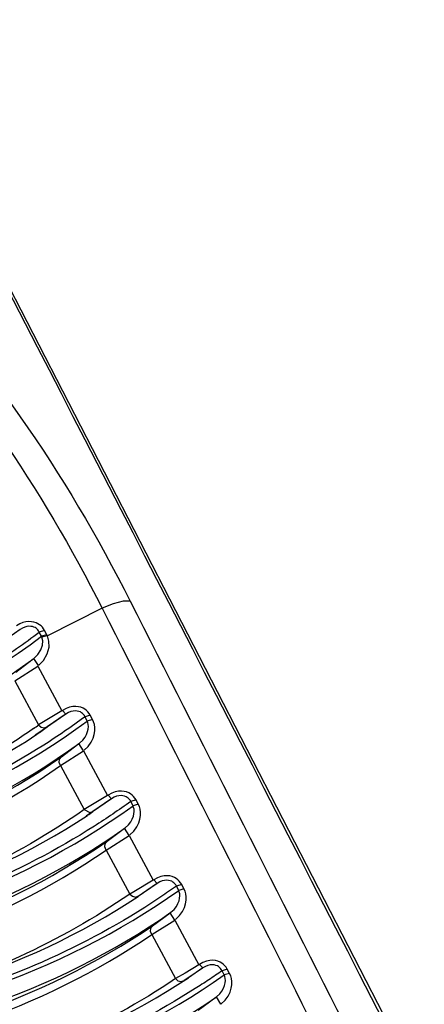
# Paper-space layout 'Sheet' of a CAD drawing. Header units: inches. Extents: x 0.2 to 10.8, y 0.2 to 8.3.
# Tile 24 of 256: x 1.8358 to 1.86, y 1.7235 to 1.7826. Entities that reach past the tile are written whole.
import ezdxf

# ---------------------------------------------------------------- set-up
doc = ezdxf.new("R2010")
doc.units = ezdxf.units.IN
doc.header["$MEASUREMENT"] = 0
doc.layers.get('0').update_dxf_attribs({"lineweight": 5})

psp = doc.layouts.new('Sheet')

# ---------------------------------------------------------------- linework, layer by layer
at = {"color": 0, "linetype": 'ByBlock', "lineweight": -3}
for p, q in [((1.860039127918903, 1.718163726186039), (1.814041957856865, 1.807635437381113)), ((1.840724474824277, 1.747294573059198), (1.837448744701, 1.745642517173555)), ((1.835806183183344, 1.746018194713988), (1.833790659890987, 1.744603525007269)), ((1.837275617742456, 1.745966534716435), (1.836960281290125, 1.745865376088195)), ((1.837415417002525, 1.745709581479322), (1.837275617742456, 1.745966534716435)), ((1.837098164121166, 1.745611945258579), (1.836960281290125, 1.745865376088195)), ((1.837415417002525, 1.745709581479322), (1.837098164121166, 1.745611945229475)), ((1.837448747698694, 1.745642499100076), (1.837117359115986, 1.745565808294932)), ((1.837448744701, 1.745642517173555), (1.837415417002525, 1.745709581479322)), ((1.835549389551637, 1.743466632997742), (1.836600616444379, 1.744259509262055)), ((1.836902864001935, 1.743855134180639), (1.836639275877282, 1.744289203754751)), ((1.835494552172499, 1.742935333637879), (1.836864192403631, 1.743825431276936)), ((1.836864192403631, 1.743825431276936), (1.838315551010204, 1.741132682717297)), ((1.835494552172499, 1.742935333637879), (1.836918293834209, 1.74029382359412)), ((1.838559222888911, 1.740945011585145), (1.836820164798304, 1.739734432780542)), ((1.838315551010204, 1.741132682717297), (1.836918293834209, 1.74029382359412)), ((1.83851912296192, 1.740917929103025), (1.837438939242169, 1.740175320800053)), ((1.838355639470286, 1.741159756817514), (1.838559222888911, 1.740945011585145)), ((1.839838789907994, 1.740527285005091), (1.839660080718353, 1.740858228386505)), ((1.840019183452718, 1.740878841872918), (1.839701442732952, 1.74078210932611)), ((1.840156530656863, 1.740624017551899), (1.839838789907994, 1.740527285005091)), ((1.840156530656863, 1.740624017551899), (1.840019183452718, 1.740878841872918)), ((1.836812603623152, 1.739745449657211), (1.836718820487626, 1.739681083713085)), ((1.83828638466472, 1.738389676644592), (1.839339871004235, 1.739178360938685)), ((1.839603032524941, 1.738743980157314), (1.839339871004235, 1.739178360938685)), ((1.83823112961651, 1.737858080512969), (1.839603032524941, 1.738743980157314)), ((1.839603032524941, 1.738743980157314), (1.841053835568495, 1.736052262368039)), ((1.83823112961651, 1.737858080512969), (1.839654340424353, 1.735217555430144)), ((1.841053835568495, 1.736052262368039), (1.839654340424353, 1.735217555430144)), ((1.841093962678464, 1.736079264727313), (1.841297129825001, 1.735864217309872)), ((1.841297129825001, 1.735864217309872), (1.839770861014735, 1.734819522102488)), ((1.841256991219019, 1.735837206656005), (1.840174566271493, 1.735098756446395)), ((1.842577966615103, 1.735445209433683), (1.842398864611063, 1.735776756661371)), ((1.842757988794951, 1.735797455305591), (1.842440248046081, 1.735700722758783)), ((1.842895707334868, 1.735541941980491), (1.842577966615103, 1.735445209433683)), ((1.842895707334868, 1.735541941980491), (1.842757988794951, 1.735797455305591)), ((1.839654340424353, 1.735217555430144), (1.839996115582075, 1.735042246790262)), ((1.839843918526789, 1.734873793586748), (1.839768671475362, 1.734822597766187)), ((1.839996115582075, 1.735042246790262), (1.840174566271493, 1.735098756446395)), ((1.840966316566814, 1.732783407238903), (1.842340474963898, 1.733665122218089)), ((1.841021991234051, 1.733315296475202), (1.842077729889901, 1.734099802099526)), ((1.842340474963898, 1.733665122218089), (1.842077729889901, 1.734099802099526)), ((1.842340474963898, 1.733665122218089), (1.84379072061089, 1.730974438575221)), ((1.840966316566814, 1.732783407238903), (1.842388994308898, 1.730143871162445)), ((1.84379072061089, 1.730974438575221), (1.842636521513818, 1.730275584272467)), ((1.843993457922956, 1.730759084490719), (1.842820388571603, 1.729965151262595)), ((1.844033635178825, 1.730786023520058), (1.842820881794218, 1.729964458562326)), ((1.843830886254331, 1.731001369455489), (1.844033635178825, 1.730786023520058)), ((1.845495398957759, 1.730718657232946), (1.84517765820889, 1.730621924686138)), ((1.845315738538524, 1.730365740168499), (1.84517765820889, 1.730621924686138)), ((1.845633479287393, 1.730462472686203), (1.845495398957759, 1.730718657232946)), ((1.842636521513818, 1.730275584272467), (1.842388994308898, 1.730143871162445)), ((1.845633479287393, 1.730462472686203), (1.845315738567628, 1.730365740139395)), ((1.843756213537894, 1.728243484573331), (1.844814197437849, 1.729023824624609)), ((1.845076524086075, 1.728588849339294), (1.844814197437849, 1.729023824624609)), ((1.843700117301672, 1.727711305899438), (1.845076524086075, 1.728588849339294)), ((1.845076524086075, 1.728588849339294), (1.846526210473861, 1.725899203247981)), ((1.843700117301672, 1.727711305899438), (1.845122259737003, 1.725072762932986)), ((1.846526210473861, 1.725899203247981), (1.8457045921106, 1.725394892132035)), ((1.846566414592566, 1.725926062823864), (1.846768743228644, 1.725710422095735)), ((1.8457045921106, 1.725394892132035), (1.845122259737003, 1.725072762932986)), ((1.846728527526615, 1.725683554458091), (1.845641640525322, 1.724953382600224)), ((1.846768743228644, 1.725710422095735), (1.845908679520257, 1.725127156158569)), ((1.848231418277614, 1.725642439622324), (1.847913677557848, 1.725545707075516)), ((1.848052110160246, 1.725288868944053), (1.847913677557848, 1.725545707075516)), ((1.848369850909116, 1.725385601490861), (1.848052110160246, 1.725288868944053)), ((1.848369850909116, 1.725385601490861), (1.848231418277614, 1.725642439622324)), ((1.84546331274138, 1.724896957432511), (1.845641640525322, 1.724953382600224)), ((1.846489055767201, 1.723174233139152), (1.847549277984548, 1.723950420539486)), ((1.847850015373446, 1.723544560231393), (1.847588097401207, 1.723979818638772))]:
    psp.add_line(p, q, dxfattribs=at)
for points in [[(1.842410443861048, 1.747730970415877), (1.841984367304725, 1.747720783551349), (1.841394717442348, 1.74756815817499), (1.840724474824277, 1.747294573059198)], [(1.837275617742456, 1.745966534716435), (1.837211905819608, 1.746068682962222), (1.837142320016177, 1.746156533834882), (1.837065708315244, 1.74623406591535), (1.836979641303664, 1.746303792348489), (1.836881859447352, 1.746365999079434), (1.836769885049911, 1.746419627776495), (1.836641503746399, 1.74646216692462), (1.83649634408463, 1.746489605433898), (1.836335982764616, 1.746497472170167), (1.836162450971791, 1.746481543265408), (1.835977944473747, 1.746437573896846), (1.835786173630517, 1.746361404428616), (1.83559278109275, 1.746249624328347)], [(1.836960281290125, 1.745865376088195), (1.836921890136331, 1.745935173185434), (1.836878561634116, 1.745994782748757), (1.836829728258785, 1.746046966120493), (1.836773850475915, 1.746093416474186), (1.836709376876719, 1.746134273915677), (1.836634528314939, 1.746168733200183), (1.836547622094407, 1.746194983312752), (1.836448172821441, 1.746210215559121), (1.836337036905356, 1.7462113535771), (1.8362154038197, 1.746195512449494), (1.836084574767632, 1.746159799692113), (1.835946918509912, 1.746101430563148), (1.835806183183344, 1.746018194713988)], [(1.836639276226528, 1.744289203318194), (1.836870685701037, 1.744514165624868), (1.837048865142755, 1.744795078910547), (1.837145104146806, 1.745081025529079), (1.837163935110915, 1.745341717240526), (1.837117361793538, 1.745565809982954)], [(1.836902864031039, 1.743855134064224), (1.837211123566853, 1.744163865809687), (1.837436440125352, 1.744554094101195), (1.837543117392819, 1.744954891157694), (1.837541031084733, 1.745323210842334), (1.837448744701, 1.745642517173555)], [(1.840019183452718, 1.740878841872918), (1.83995102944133, 1.740988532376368), (1.83987566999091, 1.741082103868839), (1.839791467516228, 1.741164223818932), (1.839695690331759, 1.741237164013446), (1.8395854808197, 1.741300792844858), (1.839457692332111, 1.741353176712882), (1.839310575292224, 1.741390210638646), (1.839145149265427, 1.741406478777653), (1.838963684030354, 1.741396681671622), (1.838767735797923, 1.741355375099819), (1.838561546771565, 1.741277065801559), (1.838355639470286, 1.741159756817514)], [(1.839660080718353, 1.740858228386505), (1.839612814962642, 1.740922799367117), (1.839558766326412, 1.740979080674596), (1.839496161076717, 1.741028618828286), (1.839423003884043, 1.74107125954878), (1.839336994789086, 1.74110556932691), (1.839236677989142, 1.741128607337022), (1.839122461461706, 1.741136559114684), (1.838995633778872, 1.741125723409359), (1.838856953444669, 1.741092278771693), (1.838709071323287, 1.741032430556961), (1.838559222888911, 1.740945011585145)], [(1.839641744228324, 1.738773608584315), (1.839890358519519, 1.739008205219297), (1.840067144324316, 1.739253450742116), (1.8401860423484, 1.739495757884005), (1.840257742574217, 1.739727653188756), (1.84029059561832, 1.739944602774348), (1.840291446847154, 1.740143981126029), (1.840265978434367, 1.740324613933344), (1.840219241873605, 1.740485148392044), (1.840156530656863, 1.740624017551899)], [(1.836918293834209, 1.74029382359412), (1.837070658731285, 1.740161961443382), (1.837260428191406, 1.740118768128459), (1.837438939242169, 1.740175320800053)], [(1.839378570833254, 1.739207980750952), (1.839564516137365, 1.7393790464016), (1.839701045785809, 1.739556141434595), (1.839797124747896, 1.739729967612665), (1.839859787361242, 1.739895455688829), (1.839894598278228, 1.740049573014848), (1.839906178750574, 1.7401906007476), (1.839898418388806, 1.74031782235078), (1.839874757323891, 1.740430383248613), (1.839838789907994, 1.740527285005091)], [(1.83823112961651, 1.737858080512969), (1.838155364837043, 1.738044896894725), (1.838175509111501, 1.738238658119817), (1.83828638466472, 1.738389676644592)], [(1.842757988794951, 1.735797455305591), (1.842689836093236, 1.73590711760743), (1.842614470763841, 1.736000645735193), (1.84253025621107, 1.736082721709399), (1.842434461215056, 1.73615562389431), (1.842324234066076, 1.736219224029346), (1.842196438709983, 1.736271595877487), (1.842049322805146, 1.736308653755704), (1.841883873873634, 1.736325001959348), (1.841702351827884, 1.736315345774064), (1.841506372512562, 1.736274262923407), (1.841300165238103, 1.736196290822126), (1.841093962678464, 1.736079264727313)], [(1.842398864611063, 1.735776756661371), (1.842351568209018, 1.735841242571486), (1.842297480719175, 1.735897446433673), (1.842234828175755, 1.735946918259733), (1.842161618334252, 1.735989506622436), (1.842075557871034, 1.736023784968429), (1.841975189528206, 1.736046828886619), (1.841860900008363, 1.73605484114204), (1.841733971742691, 1.736044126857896), (1.841595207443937, 1.736010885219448), (1.841447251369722, 1.735951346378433), (1.841297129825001, 1.735864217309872)], [(1.842116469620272, 1.734129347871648), (1.84230252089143, 1.734299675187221), (1.8424392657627, 1.734476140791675), (1.842535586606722, 1.734649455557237), (1.842598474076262, 1.734814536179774), (1.842633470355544, 1.734968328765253), (1.842645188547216, 1.735109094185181), (1.842637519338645, 1.73523609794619), (1.842613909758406, 1.735348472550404), (1.842577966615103, 1.735445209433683)], [(1.842379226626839, 1.733694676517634), (1.842627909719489, 1.733928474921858), (1.842804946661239, 1.734173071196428), (1.84292415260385, 1.734414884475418), (1.842996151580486, 1.734646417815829), (1.843029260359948, 1.734863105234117), (1.843030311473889, 1.735062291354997), (1.843004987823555, 1.735242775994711), (1.842958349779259, 1.73540318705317), (1.842895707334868, 1.735541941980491)], [(1.840966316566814, 1.732783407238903), (1.84089075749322, 1.732970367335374), (1.840911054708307, 1.733164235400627), (1.841021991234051, 1.733315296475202)], [(1.845495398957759, 1.730718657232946), (1.845427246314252, 1.730828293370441), (1.845351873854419, 1.730921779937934), (1.845267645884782, 1.731003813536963), (1.845171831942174, 1.731076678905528), (1.845061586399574, 1.731140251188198), (1.844933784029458, 1.731192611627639), (1.8447866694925, 1.731229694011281), (1.844621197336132, 1.731246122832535), (1.844439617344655, 1.731236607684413), (1.844243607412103, 1.731195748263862), (1.844037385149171, 1.731118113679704), (1.843830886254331, 1.731001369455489)], [(1.84517765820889, 1.730621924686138), (1.845136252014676, 1.730697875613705), (1.845088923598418, 1.730762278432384), (1.845034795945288, 1.730818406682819), (1.844972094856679, 1.730867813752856), (1.844898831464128, 1.730910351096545), (1.844812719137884, 1.730944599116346), (1.844712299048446, 1.730967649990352), (1.844597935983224, 1.730975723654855), (1.844470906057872, 1.730965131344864), (1.84433205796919, 1.730932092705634), (1.844184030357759, 1.730872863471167), (1.844033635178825, 1.730786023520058)], [(1.842388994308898, 1.730143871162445), (1.842540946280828, 1.730011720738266), (1.842730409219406, 1.729968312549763), (1.842873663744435, 1.730013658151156)], [(1.844852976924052, 1.729053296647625), (1.845039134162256, 1.729222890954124), (1.845176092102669, 1.72939873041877), (1.845272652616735, 1.729571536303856), (1.845335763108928, 1.729736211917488), (1.845370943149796, 1.729889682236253), (1.84538279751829, 1.730030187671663), (1.845375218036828, 1.730156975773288), (1.845351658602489, 1.730269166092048), (1.845315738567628, 1.730365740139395)], [(1.845115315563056, 1.728618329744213), (1.845364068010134, 1.72885133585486), (1.845541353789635, 1.729095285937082), (1.845660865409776, 1.729336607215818), (1.845733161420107, 1.729567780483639), (1.845766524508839, 1.729784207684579), (1.845767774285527, 1.729983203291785), (1.845742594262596, 1.730163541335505), (1.84569605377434, 1.730323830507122), (1.845633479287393, 1.730462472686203)], [(1.843700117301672, 1.727711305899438), (1.843624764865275, 1.72789840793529), (1.843645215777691, 1.728092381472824), (1.843756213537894, 1.728243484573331)], [(1.848231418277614, 1.725642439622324), (1.848163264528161, 1.72575205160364), (1.848087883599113, 1.725845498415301), (1.848003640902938, 1.725927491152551), (1.847907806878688, 1.726000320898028), (1.84779754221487, 1.726063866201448), (1.847669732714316, 1.726116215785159), (1.847522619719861, 1.726153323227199), (1.847357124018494, 1.726169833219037), (1.847175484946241, 1.7261604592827), (1.846979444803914, 1.726119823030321), (1.846773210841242, 1.72604252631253), (1.846566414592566, 1.725926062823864)], [(1.847913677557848, 1.725545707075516), (1.847872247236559, 1.725621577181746), (1.847824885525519, 1.725685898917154), (1.847770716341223, 1.725741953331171), (1.847707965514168, 1.725791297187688), (1.847634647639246, 1.72583378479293), (1.847548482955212, 1.72586800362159), (1.847448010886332, 1.725891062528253), (1.847333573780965, 1.725899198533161), (1.847206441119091, 1.725888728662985), (1.847067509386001, 1.725855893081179), (1.846919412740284, 1.725796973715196), (1.846768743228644, 1.725710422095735)], [(1.847588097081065, 1.723979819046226), (1.847774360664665, 1.724148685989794), (1.847911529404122, 1.724323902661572), (1.848008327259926, 1.724496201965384), (1.848071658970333, 1.724660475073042), (1.848107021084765, 1.724813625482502), (1.848119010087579, 1.724953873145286), (1.848111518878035, 1.725080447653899), (1.848088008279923, 1.725192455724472), (1.848052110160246, 1.725288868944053)], [(1.847850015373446, 1.723544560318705), (1.848098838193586, 1.723776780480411), (1.848276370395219, 1.72402008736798), (1.84839618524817, 1.724260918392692), (1.848468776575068, 1.724491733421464), (1.848502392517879, 1.724707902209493), (1.848503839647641, 1.724906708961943), (1.848478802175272, 1.725086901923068), (1.848432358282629, 1.725247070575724), (1.848369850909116, 1.725385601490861)], [(1.845122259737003, 1.725072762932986), (1.845274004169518, 1.724940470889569), (1.84546331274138, 1.724896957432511)]]:
    psp.add_lwpolyline(points, dxfattribs=at)
for centre, radius, start, end in [((-25.7240877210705, -12.39738833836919), 30.98581997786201, 27.10061705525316, 27.28609154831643), ((1.810307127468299, 1.781450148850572), 0.04445971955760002, 302.5133987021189, 306.8333749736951), ((1.811288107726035, 1.776286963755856), 0.04418611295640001, 304.975225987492, 305.4541092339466), ((1.811766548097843, 1.77622780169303), 0.04425893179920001, 304.4707301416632, 305.4540557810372), ((1.814802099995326, 1.771349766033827), 0.04424813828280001, 304.4708120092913, 304.9885827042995)]:
    psp.add_arc(centre, radius, start, end, dxfattribs=at)
for points, knots in [([(1.822239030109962, 1.773079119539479), (1.824145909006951, 1.771778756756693), (1.832338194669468, 1.764573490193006), (1.838552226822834, 1.755359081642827), (1.842410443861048, 1.747730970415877)], [0, 0, 0, 0, 0.2125990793, 1, 1, 1, 1]), ([(1.821852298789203, 1.771243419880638), (1.823638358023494, 1.770004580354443), (1.831298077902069, 1.763167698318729), (1.837104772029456, 1.754477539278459), (1.840724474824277, 1.747294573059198)], [0, 0, 0, 0, 0.2127456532, 1, 1, 1, 1]), ([(1.800678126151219, 1.736107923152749), (1.80417165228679, 1.735898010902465), (1.81683822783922, 1.735891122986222), (1.829754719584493, 1.740085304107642), (1.837098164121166, 1.745611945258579)], [0, 0, 0, 0, 0.2757814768, 1, 1, 1, 1]), ([(1.801461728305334, 1.734966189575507), (1.804824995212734, 1.734805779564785), (1.817065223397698, 1.73494201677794), (1.829480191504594, 1.739011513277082), (1.836639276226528, 1.744289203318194)], [0, 0, 0, 0, 0.2746117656, 1, 1, 1, 1]), ([(1.839701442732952, 1.74078210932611), (1.839299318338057, 1.740485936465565), (1.83848472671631, 1.739906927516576), (1.837651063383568, 1.73935573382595), (1.837229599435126, 1.739087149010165)], [0, 0, 0, 0, 0.4998260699, 1, 1, 1, 1]), ([(1.804032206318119, 1.731219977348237), (1.807459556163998, 1.731027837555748), (1.819905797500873, 1.731065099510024), (1.832574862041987, 1.735152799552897), (1.839838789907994, 1.740527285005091)], [0, 0, 0, 0, 0.275306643, 1, 1, 1, 1]), ([(1.803613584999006, 1.731825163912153), (1.806764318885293, 1.731664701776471), (1.818229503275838, 1.731721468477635), (1.829872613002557, 1.735140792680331), (1.836820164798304, 1.739734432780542)], [0, 0, 0, 0, 0.2747217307, 1, 1, 1, 1]), ([(1.837229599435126, 1.739087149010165), (1.834954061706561, 1.737637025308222), (1.824665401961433, 1.732319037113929), (1.812669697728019, 1.730987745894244), (1.803859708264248, 1.731470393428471)], [0, 0, 0, 0, 0.2341982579, 1, 1, 1, 1]), ([(1.804812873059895, 1.73008240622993), (1.808110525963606, 1.729938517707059), (1.820130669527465, 1.730114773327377), (1.832302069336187, 1.734079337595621), (1.839378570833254, 1.739207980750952)], [0, 0, 0, 0, 0.2741441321, 1, 1, 1, 1]), ([(1.805163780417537, 1.729571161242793), (1.80831077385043, 1.729472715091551), (1.819826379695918, 1.729771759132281), (1.831430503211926, 1.733559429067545), (1.83828638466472, 1.738389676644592)], [0, 0, 0, 0, 0.2729525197, 1, 1, 1, 1]), ([(1.805546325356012, 1.729013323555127), (1.808649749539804, 1.728935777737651), (1.820022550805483, 1.729301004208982), (1.831455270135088, 1.733084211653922), (1.83823112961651, 1.737858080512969)], [0, 0, 0, 0, 0.2724809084, 1, 1, 1, 1]), ([(1.807383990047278, 1.726333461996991), (1.81074549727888, 1.726158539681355), (1.822971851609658, 1.726238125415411), (1.835395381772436, 1.730221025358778), (1.842577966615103, 1.735445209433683)], [0, 0, 0, 0, 0.274834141, 1, 1, 1, 1]), ([(1.842440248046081, 1.735700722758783), (1.842084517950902, 1.735443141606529), (1.841365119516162, 1.734938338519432), (1.840631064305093, 1.734455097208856), (1.84026043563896, 1.734218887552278)], [0, 0, 0, 0, 0.4998260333, 1, 1, 1, 1]), ([(1.806964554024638, 1.726940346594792), (1.810083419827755, 1.726794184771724), (1.821443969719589, 1.726895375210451), (1.832962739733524, 1.730311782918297), (1.839849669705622, 1.734865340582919)], [0, 0, 0, 0, 0.2744029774, 1, 1, 1, 1]), ([(1.84026043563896, 1.734218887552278), (1.83800407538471, 1.73278086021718), (1.827816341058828, 1.727504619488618), (1.815943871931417, 1.726141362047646), (1.807216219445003, 1.726584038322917)], [0, 0, 0, 0, 0.2344073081, 1, 1, 1, 1]), ([(1.808161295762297, 1.72520004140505), (1.81139371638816, 1.725072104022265), (1.823194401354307, 1.725286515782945), (1.835124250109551, 1.729147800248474), (1.842116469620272, 1.734129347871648)], [0, 0, 0, 0, 0.2736793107, 1, 1, 1, 1]), ([(1.808502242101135, 1.724693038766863), (1.811585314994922, 1.724608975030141), (1.822883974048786, 1.724940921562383), (1.83425283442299, 1.728627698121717), (1.841021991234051, 1.733315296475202)], [0, 0, 0, 0, 0.272505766, 1, 1, 1, 1]), ([(1.808882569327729, 1.72413720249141), (1.811922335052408, 1.724073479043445), (1.823078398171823, 1.724469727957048), (1.834277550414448, 1.728151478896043), (1.840966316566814, 1.732783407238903)], [0, 0, 0, 0, 0.2720399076, 1, 1, 1, 1]), ([(1.84517765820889, 1.730621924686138), (1.844867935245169, 1.730401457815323), (1.84424258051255, 1.729968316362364), (1.843606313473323, 1.729551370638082), (1.843285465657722, 1.729346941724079)], [0, 0, 0, 0, 0.499826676, 1, 1, 1, 1]), ([(1.810313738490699, 1.722056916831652), (1.81340091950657, 1.721924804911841), (1.824657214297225, 1.72206962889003), (1.83605258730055, 1.72548258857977), (1.842879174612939, 1.729996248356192)], [0, 0, 0, 0, 0.274085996, 1, 1, 1, 1]), ([(1.810735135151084, 1.721448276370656), (1.814030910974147, 1.721290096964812), (1.826037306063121, 1.721410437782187), (1.838216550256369, 1.725290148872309), (1.845315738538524, 1.730365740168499)], [0, 0, 0, 0, 0.2743572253, 1, 1, 1, 1]), ([(1.843285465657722, 1.729346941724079), (1.841048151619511, 1.727921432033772), (1.830960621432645, 1.722688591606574), (1.819211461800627, 1.721295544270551), (1.810566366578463, 1.721699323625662)], [0, 0, 0, 0, 0.2346129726, 1, 1, 1, 1]), ([(1.811509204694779, 1.720318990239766), (1.814676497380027, 1.720206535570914), (1.826257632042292, 1.720457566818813), (1.837947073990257, 1.724217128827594), (1.844852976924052, 1.729053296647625)], [0, 0, 0, 0, 0.2732101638, 1, 1, 1, 1]), ([(1.811846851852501, 1.719815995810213), (1.814865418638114, 1.719746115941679), (1.825944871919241, 1.720110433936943), (1.837076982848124, 1.723697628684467), (1.843756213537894, 1.728243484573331)], [0, 0, 0, 0, 0.2720454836, 1, 1, 1, 1]), ([(1.812225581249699, 1.719262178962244), (1.815201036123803, 1.719212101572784), (1.826137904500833, 1.719638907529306), (1.837101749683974, 1.723220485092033), (1.843700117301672, 1.727711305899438)], [0, 0, 0, 0, 0.2715841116, 1, 1, 1, 1]), ([(1.814082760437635, 1.716564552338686), (1.817313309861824, 1.716422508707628), (1.829100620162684, 1.716581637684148), (1.841037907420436, 1.720359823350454), (1.848052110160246, 1.725288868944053)], [0, 0, 0, 0, 0.273887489, 1, 1, 1, 1]), ([(1.847913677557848, 1.725545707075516), (1.847649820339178, 1.725361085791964), (1.847117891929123, 1.724997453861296), (1.846578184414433, 1.72464547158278), (1.846306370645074, 1.724472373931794)], [0, 0, 0, 0, 0.4998314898, 1, 1, 1, 1]), ([(1.813660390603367, 1.717174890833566), (1.816716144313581, 1.717056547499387), (1.827868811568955, 1.717244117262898), (1.839142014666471, 1.720653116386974), (1.845908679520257, 1.725127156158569)], [0, 0, 0, 0, 0.2737715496, 1, 1, 1, 1]), ([(1.846306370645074, 1.724472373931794), (1.844087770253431, 1.72305951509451), (1.834098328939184, 1.717870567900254), (1.822470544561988, 1.716449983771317), (1.813906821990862, 1.716816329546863)], [0, 0, 0, 0, 0.2348077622, 1, 1, 1, 1]), ([(1.814853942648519, 1.715439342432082), (1.817956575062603, 1.715341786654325), (1.829318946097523, 1.715627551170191), (1.840770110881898, 1.719287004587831), (1.847588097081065, 1.723979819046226)], [0, 0, 0, 0, 0.2727477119, 1, 1, 1, 1])]:
    psp.add_open_spline(points, degree=3, knots=knots, dxfattribs=at)
for points in [[(1.842410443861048, 1.747730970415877), (1.846674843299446, 1.739299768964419), (1.850933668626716, 1.730865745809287), (1.855186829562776, 1.722428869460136)], [(1.840724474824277, 1.747294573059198), (1.844990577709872, 1.738863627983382), (1.849251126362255, 1.730429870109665), (1.853506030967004, 1.721993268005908)], [(1.836616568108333, 1.740080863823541), (1.833341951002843, 1.737790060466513), (1.829722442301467, 1.735938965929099), (1.825964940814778, 1.734578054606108)], [(1.839654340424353, 1.735217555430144), (1.835481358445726, 1.732296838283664), (1.830734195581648, 1.730097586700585), (1.825840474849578, 1.728684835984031)], [(1.842388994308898, 1.730143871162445), (1.83820535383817, 1.727265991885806), (1.833458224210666, 1.72510934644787), (1.828571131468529, 1.723730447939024)], [(1.845122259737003, 1.725072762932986), (1.840857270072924, 1.722189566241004), (1.83601964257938, 1.720052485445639), (1.831049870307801, 1.718709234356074)]]:
    psp.add_open_spline(points, degree=3, dxfattribs=at)

doc.saveas('drawing.dxf')
